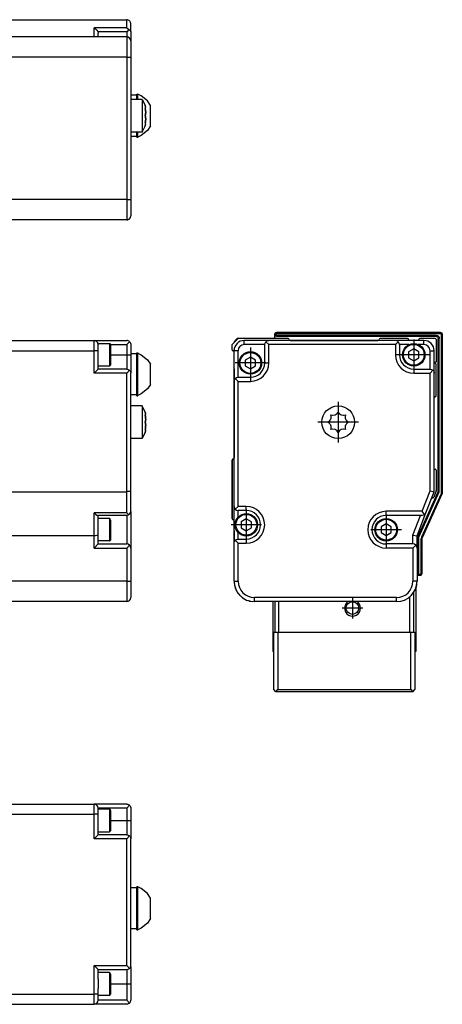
# Model space of a CAD drawing. Header units: inches. Extents: x -381 to 19228, y -418 to 176.
# Tile 37 of 37: x 19125 to 19228, y -152 to 88. Entities that reach past the tile are written whole.
import ezdxf

# ---------------------------------------------------------------- set-up
doc = ezdxf.new("R2010")
doc.units = ezdxf.units.IN
doc.linetypes.add('DOT_CENTER', pattern=[14, 12, -1, 0, -1])
doc.layers.add('1', color=7, linetype='Continuous')

# ---------------------------------------------------------------- blocks, each defined once
blk = doc.blocks.new('Modulo_der__14E___16', base_point=(17455.18, -53.93))
at = {"color": 7, "linetype": 'Continuous'}
for p, q in [((19122.08, 9.97), (19143.08, 9.97)), ((19143.08, 9.97), (19151.08, 9.97)), ((19143.08, 7.47), (19143.08, 9.97)), ((19151.29, 9.95), (19151.08, 9.97)), ((19151.08, 8.97), (19151.78, 9.68)), ((19151.46, 9.9), (19151.29, 9.95)), ((19151.48, 9.89), (19151.46, 9.9)), ((19151.67, 9.78), (19151.48, 9.89)), ((19151.78, 9.68), (19151.67, 9.78)), ((19151.78, 9.68), (19151.82, 9.64)), ((19151.82, 9.64), (19151.94, 9.47)), ((19122.08, 7.47), (19143.08, 7.47)), ((19143.08, 1.97), (19143.08, 7.47)), ((19144.08, 7.47), (19143.08, 7.47)), ((19144.08, 9.22), (19146.88, 9.22)), ((19144.08, 9.22), (19144.08, 8.97)), ((19144.08, 7.47), (19144.08, 8.97)), ((19144.08, 2.97), (19144.08, 7.47)), ((19146.88, 9.22), (19146.95, 9.21)), ((19146.88, 9.22), (19146.88, 7.52)), ((19146.88, 7.52), (19146.88, 3.72)), ((19146.95, 9.21), (19147.05, 9.12)), ((19147.05, 9.12), (19147.08, 8.83)), ((19147.06, 8.97), (19151.08, 8.97)), ((19147.08, 8.83), (19147.08, 3.92)), ((19151.08, 8.97), (19151.08, 6.47)), ((19151.94, 9.47), (19152, 9.35)), ((19152, 9.35), (19152.03, 9.28)), ((19152.03, 9.28), (19152.07, 9.08)), ((19152.07, 9.08), (19152.08, 8.97)), ((19152.08, 8.97), (19152.08, 6.47)), ((19147.08, 6.47), (19151.08, 6.47)), ((19151.08, 6.47), (19151.08, 2.97)), ((19151.08, 6.47), (19152.08, 6.47)), ((19153.58, 6.68), (19152.08, 6.68)), ((19152.08, 6.47), (19152.08, 1.97)), ((19153.58, 6.93), (19153.83, 6.93)), ((19153.58, -3.57), (19153.58, 6.93)), ((19153.83, 6.93), (19153.83, 6.85)), ((19153.83, 1.68), (19153.83, 6.93)), ((19153.83, 6.85), (19154.66, 6.46)), ((19154.66, 6.46), (19156.15, 5.23)), ((19156.15, 5.23), (19156.88, 4.14)), ((19144.08, 2.97), (19143.08, 1.97)), ((19146.88, 3.72), (19144.08, 3.72)), ((19151.08, 2.97), (19144.08, 2.97)), ((19146.88, 3.72), (19146.95, 3.73)), ((19146.95, 3.73), (19147.05, 3.82)), ((19147.05, 3.82), (19147.08, 3.92)), ((19151.08, 2.97), (19151.46, 2.9)), ((19151.78, 2.68), (19151.08, 1.97)), ((19151.46, 2.9), (19151.78, 2.68)), ((19151.78, 2.68), (19151.82, 2.64)), ((19151.82, 2.64), (19151.94, 2.47)), ((19151.94, 2.47), (19152, 2.35)), ((19156.88, -0.79), (19156.88, 4.14)), ((19151.08, 1.97), (19143.08, 1.97)), ((19151.08, -27.03), (19151.08, 1.97)), ((19152, 2.35), (19152.03, 2.28)), ((19152.03, 2.28), (19152.07, 2.08)), ((19152.07, 2.08), (19152.08, 1.97)), ((19152.08, -26.84), (19152.08, 1.97)), ((19153.83, -3.49), (19153.83, 1.68)), ((19156.15, -1.87), (19154.66, -3.11)), ((19156.88, -0.79), (19156.15, -1.87)), ((19153.58, -3.32), (19152.08, -3.32)), ((19153.58, -3.57), (19153.83, -3.57)), ((19154.66, -3.11), (19153.83, -3.49)), ((19153.83, -3.57), (19153.83, -3.49)), ((19154.91, -6.03), (19152.08, -6.03)), ((19154.91, -6.09), (19154.91, -6.03)), ((19154.91, -6.03), (19154.91, -6.09)), ((19155.5, -7.33), (19154.91, -6.09)), ((19154.91, -6.09), (19154.91, -8.66)), ((19154.91, -8.66), (19154.91, -14.03)), ((19155.58, -7.53), (19155.5, -7.33)), ((19155.67, -7.84), (19155.58, -7.53)), ((19155.58, -7.53), (19155.67, -7.84)), ((19155.66, -8.59), (19155.58, -8.26)), ((19155.58, -8.26), (19155.67, -8.33)), ((19155.59, -8.33), (19155.68, -8.33)), ((19155.59, -8.33), (19155.66, -8.59)), ((19155.68, -8.7), (19155.66, -8.59)), ((19155.66, -8.59), (19155.68, -8.7)), ((19155.68, -7.89), (19155.67, -7.84)), ((19155.67, -8.33), (19155.68, -8.33)), ((19155.7, -7.96), (19155.68, -7.89)), ((19155.68, -8.33), (19155.73, -8.21)), ((19155.72, -9.03), (19155.68, -8.7)), ((19155.68, -8.7), (19155.72, -9.03)), ((19155.68, -9.76), (19155.72, -9.51)), ((19155.72, -9.51), (19155.68, -9.76)), ((19155.72, -8.09), (19155.7, -7.96)), ((19155.7, -7.96), (19155.72, -8.09)), ((19155.73, -8.21), (19155.72, -8.09)), ((19155.73, -9.28), (19155.72, -9.03)), ((19155.72, -9.03), (19155.73, -9.28)), ((19155.72, -9.51), (19155.73, -9.36)), ((19155.73, -9.36), (19155.72, -9.51)), ((19155.73, -9.36), (19155.73, -9.28)), ((19155.73, -9.28), (19155.73, -9.36)), ((19155.58, -10.03), (19155.67, -9.81)), ((19155.67, -9.81), (19155.58, -10.03)), ((19155.67, -10.25), (19155.58, -10.03)), ((19155.58, -10.03), (19155.67, -10.25)), ((19155.58, -11.8), (19155.66, -11.47)), ((19155.67, -11.73), (19155.58, -11.8)), ((19155.66, -11.47), (19155.59, -11.73)), ((19155.59, -11.73), (19155.68, -11.73)), ((19155.66, -11.47), (19155.68, -11.35)), ((19155.68, -11.35), (19155.66, -11.47)), ((19155.67, -9.81), (19155.68, -9.76)), ((19155.68, -9.76), (19155.67, -9.81)), ((19155.68, -10.29), (19155.67, -10.25)), ((19155.67, -10.25), (19155.68, -10.29)), ((19155.68, -11.73), (19155.67, -11.73)), ((19155.72, -10.55), (19155.68, -10.29)), ((19155.68, -10.29), (19155.72, -10.55)), ((19155.68, -11.35), (19155.72, -11.03)), ((19155.72, -11.03), (19155.68, -11.35)), ((19155.73, -11.84), (19155.68, -11.73)), ((19155.7, -12.09), (19155.72, -11.96)), ((19155.72, -11.96), (19155.7, -12.09)), ((19155.73, -10.7), (19155.72, -10.55)), ((19155.72, -10.55), (19155.73, -10.7)), ((19155.72, -11.03), (19155.73, -10.78)), ((19155.73, -10.78), (19155.72, -11.03)), ((19155.72, -11.96), (19155.73, -11.84)), ((19155.73, -10.78), (19155.73, -10.7)), ((19155.73, -10.7), (19155.73, -10.78)), ((19154.91, -14.03), (19152.08, -14.03)), ((19155.5, -12.72), (19154.91, -13.97)), ((19155.58, -12.53), (19155.5, -12.72)), ((19155.58, -12.53), (19155.67, -12.22)), ((19155.67, -12.22), (19155.58, -12.53)), ((19155.67, -12.22), (19155.68, -12.17)), ((19155.68, -12.17), (19155.7, -12.09)), ((19122.08, -27.03), (19151.08, -27.03)), ((19151.29, -27.02), (19151.08, -27.03)), ((19151.08, -32.19), (19151.08, -27.03)), ((19151.46, -27.01), (19151.29, -27.02)), ((19151.48, -27.01), (19151.46, -27.01)), ((19151.67, -26.99), (19151.48, -27.01)), ((19151.78, -26.97), (19151.67, -26.99)), ((19151.82, -26.97), (19151.78, -26.97)), ((19151.94, -26.93), (19151.82, -26.97)), ((19152, -26.91), (19151.94, -26.93)), ((19152.03, -26.9), (19152, -26.91)), ((19152.07, -26.86), (19152.03, -26.9)), ((19152.08, -26.84), (19152.07, -26.86)), ((19152.08, -31.83), (19152.08, -26.84)), ((19151.08, -32.19), (19143.08, -32.19)), ((19143.08, -32.19), (19143.1, -32.21)), ((19143.08, -37.83), (19143.08, -32.19)), ((19143.1, -32.21), (19143.46, -32.52)), ((19143.46, -32.52), (19143.48, -32.53)), ((19143.48, -32.53), (19143.78, -32.74)), ((19143.78, -32.74), (19143.8, -32.75)), ((19143.8, -32.75), (19144.01, -32.83)), ((19151.08, -32.83), (19144.01, -32.83)), ((19144.08, -37.64), (19144.08, -32.83)), ((19146.88, -33.58), (19144.08, -33.58)), ((19146.95, -33.59), (19146.88, -33.58)), ((19146.88, -33.58), (19146.88, -39.08)), ((19147.05, -33.68), (19146.95, -33.59)), ((19147.08, -33.97), (19147.05, -33.68)), ((19151.08, -32.19), (19151.1, -32.21)), ((19151.46, -32.75), (19151.08, -32.83)), ((19151.08, -32.83), (19151.08, -39.83)), ((19151.1, -32.21), (19151.46, -32.52)), ((19151.46, -32.52), (19151.48, -32.53)), ((19151.64, -32.65), (19151.46, -32.75)), ((19151.48, -32.53), (19151.64, -32.65)), ((19151.64, -32.65), (19151.78, -32.53)), ((19151.78, -32.53), (19152, -32.21)), ((19152, -32.21), (19152.08, -31.83)), ((19152.08, -31.9), (19152.06, -32)), ((19152.08, -31.9), (19152.08, -40.83)), ((19147.08, -33.97), (19147.08, -36.33)), ((19143.08, -37.83), (19122.08, -37.83)), ((19143.46, -37.81), (19143.08, -37.83)), ((19143.08, -40.83), (19143.08, -37.83)), ((19143.78, -37.77), (19143.46, -37.81)), ((19144, -37.71), (19143.78, -37.77)), ((19144.08, -37.64), (19144, -37.71)), ((19144.08, -39.83), (19144.08, -37.64)), ((19147.08, -36.33), (19147.08, -38.88)), ((19144.08, -39.83), (19143.08, -40.83)), ((19143.08, -40.83), (19151.08, -40.83)), ((19146.88, -39.08), (19144.08, -39.08)), ((19144.08, -39.83), (19151.08, -39.83)), ((19146.88, -39.08), (19146.95, -39.07)), ((19146.95, -39.07), (19147.05, -38.98)), ((19147.05, -38.98), (19147.08, -38.88)), ((19151.46, -39.9), (19151.08, -39.83)), ((19151.08, -40.83), (19151.78, -40.12)), ((19151.08, -40.83), (19151.08, -48.93)), ((19151.78, -40.12), (19151.46, -39.9)), ((19152, -40.45), (19151.78, -40.12)), ((19152.08, -40.83), (19152, -40.45)), ((19152.08, -40.83), (19152.08, -48.93)), ((19151.08, -48.93), (19100.68, -48.93)), ((19151.08, -48.93), (19152.08, -48.93)), ((19151.08, -48.93), (19151.08, -53.93)), ((19152.08, -48.93), (19152.08, -52.93)), ((19151.08, -53.93), (19100.68, -53.93))]:
    blk.add_line(p, q, dxfattribs=at)
for centre, start, end in [((19143.08, 8.97), 360, 90), ((19151.08, -52.93), 270, 0)]:
    blk.add_arc(centre, 1, start, end, dxfattribs=at)
blk = doc.blocks.new('F-182__31', base_point=(621.12, -75.97))
blk.add_blockref('Modulo_der__14E___16', (17455.18, -53.93))
blk = doc.blocks.new('Alzado2', base_point=(2889, -32))
blk.add_blockref('F-182__31', (621.12, -75.97))
blk = doc.blocks.new('Modulo_der__14E___37', base_point=(17455.18, 38.97))
at = {"color": 7, "linetype": 'Continuous'}
for p, q in [((19122.08, 88.48), (19151.08, 88.48)), ((19151.29, 88.46), (19151.08, 88.48)), ((19151.08, 86.47), (19151.08, 88.48)), ((19151.46, 88.4), (19151.29, 88.46)), ((19151.48, 88.39), (19151.46, 88.4)), ((19151.67, 88.29), (19151.48, 88.39)), ((19151.78, 88.18), (19151.67, 88.29)), ((19151.82, 88.15), (19151.78, 88.18)), ((19151.94, 87.98), (19151.82, 88.15)), ((19152, 87.86), (19151.94, 87.98)), ((19152.03, 87.79), (19152, 87.86)), ((19152.07, 87.58), (19152.03, 87.79)), ((19152.08, 87.48), (19152.07, 87.58)), ((19152.08, 85.54), (19152.08, 87.48)), ((19151.08, 86.47), (19143.08, 86.47)), ((19143.08, 86.47), (19143.1, 86.46)), ((19143.08, 84.28), (19143.08, 86.47)), ((19143.1, 86.46), (19143.46, 86.26)), ((19143.46, 86.26), (19143.48, 86.24)), ((19143.48, 86.24), (19143.78, 85.94)), ((19143.78, 85.94), (19143.8, 85.92)), ((19143.8, 85.92), (19144, 85.56)), ((19144, 85.56), (19144.01, 85.54)), ((19151.08, 85.54), (19144.01, 85.54)), ((19144.01, 85.54), (19144.08, 85.15)), ((19144.08, 84.28), (19144.08, 85.15)), ((19151.08, 86.47), (19151.1, 86.46)), ((19151.64, 86.1), (19151.08, 85.54)), ((19151.08, 85.54), (19151.08, 84.28)), ((19151.1, 86.46), (19151.46, 86.26)), ((19151.46, 86.26), (19151.48, 86.24)), ((19151.48, 86.24), (19151.64, 86.1)), ((19151.64, 86.1), (19151.78, 86.02)), ((19151.78, 86.02), (19152, 85.8)), ((19152, 85.8), (19152.08, 85.54)), ((19152.08, 85.54), (19152.08, 83.28)), ((19151.08, 84.28), (19100.68, 84.28)), ((19151.08, 84.28), (19151.08, 79.28)), ((19152.08, 83.28), (19152.08, 79.28)), ((19151.08, 79.28), (19100.68, 79.28)), ((19151.08, 79.28), (19152.08, 79.28)), ((19151.08, 79.28), (19151.08, 44.48)), ((19152.08, 79.28), (19152.08, 44.48)), ((19153.58, 69.98), (19152.08, 69.98)), ((19153.58, 70.23), (19153.83, 70.23)), ((19153.58, 69), (19153.58, 70.23)), ((19154.66, 69.84), (19153.83, 70.23)), ((19153.83, 69), (19153.83, 70.23)), ((19154.91, 68.98), (19152.08, 68.98)), ((19153.58, 68.98), (19153.58, 69)), ((19153.83, 68.98), (19153.83, 69)), ((19156.15, 68.59), (19154.66, 69.84)), ((19154.91, 68.98), (19155.5, 67.71)), ((19154.91, 68.98), (19154.91, 60.98)), ((19155.5, 67.71), (19155.58, 67.48)), ((19155.58, 67.48), (19155.67, 67.16)), ((19155.67, 67.16), (19155.58, 67.48)), ((19156.88, 67.48), (19156.15, 68.59)), ((19156.88, 62.48), (19156.88, 67.48)), ((19155.67, 66.37), (19155.58, 66.75)), ((19155.58, 66.75), (19155.66, 66.68)), ((19155.58, 64.98), (19155.67, 65.2)), ((19155.67, 65.2), (19155.58, 64.98)), ((19155.59, 66.68), (19155.68, 66.68)), ((19155.59, 66.68), (19155.67, 66.37)), ((19155.66, 66.68), (19155.68, 66.68)), ((19155.68, 67.12), (19155.67, 67.16)), ((19155.68, 66.3), (19155.67, 66.37)), ((19155.67, 66.37), (19155.68, 66.3)), ((19155.67, 65.2), (19155.68, 65.24)), ((19155.68, 65.24), (19155.67, 65.2)), ((19155.72, 66.91), (19155.68, 67.12)), ((19155.68, 66.68), (19155.72, 66.71)), ((19155.73, 65.73), (19155.68, 66.3)), ((19155.68, 66.3), (19155.73, 65.73)), ((19155.68, 65.24), (19155.7, 65.33)), ((19155.7, 65.33), (19155.68, 65.24)), ((19155.7, 65.33), (19155.72, 65.5)), ((19155.72, 65.5), (19155.7, 65.33)), ((19155.72, 66.91), (19155.73, 66.83)), ((19155.73, 66.83), (19155.72, 66.91)), ((19155.72, 66.71), (19155.73, 66.79)), ((19155.72, 65.5), (19155.73, 65.73)), ((19155.73, 65.73), (19155.72, 65.5)), ((19155.73, 66.79), (19155.73, 66.83)), ((19155.58, 64.98), (19155.67, 64.76)), ((19155.67, 64.76), (19155.58, 64.98)), ((19155.58, 63.21), (19155.67, 63.59)), ((19155.67, 63.27), (19155.58, 63.21)), ((19155.67, 62.79), (19155.58, 62.48)), ((19155.58, 62.48), (19155.67, 62.79)), ((19155.67, 63.59), (19155.59, 63.28)), ((19155.59, 63.28), (19155.68, 63.28)), ((19155.67, 64.76), (19155.68, 64.71)), ((19155.68, 64.71), (19155.67, 64.76)), ((19155.68, 63.65), (19155.67, 63.59)), ((19155.67, 63.59), (19155.68, 63.65)), ((19155.68, 63.28), (19155.67, 63.27)), ((19155.67, 62.79), (19155.68, 62.84)), ((19155.68, 64.71), (19155.7, 64.63)), ((19155.7, 64.63), (19155.68, 64.71)), ((19155.73, 64.23), (19155.68, 63.65)), ((19155.68, 63.65), (19155.73, 64.23)), ((19155.72, 63.24), (19155.68, 63.28)), ((19155.68, 62.84), (19155.72, 63.04)), ((19155.7, 64.63), (19155.72, 64.46)), ((19155.72, 64.46), (19155.7, 64.63)), ((19155.72, 64.46), (19155.73, 64.23)), ((19155.73, 64.23), (19155.72, 64.46)), ((19155.73, 63.16), (19155.72, 63.24)), ((19155.73, 63.13), (19155.72, 63.04)), ((19155.72, 63.04), (19155.73, 63.13)), ((19155.73, 63.13), (19155.73, 63.16)), ((19154.91, 60.98), (19152.08, 60.98)), ((19153.58, 60.96), (19153.58, 60.98)), ((19153.58, 59.73), (19153.58, 60.96)), ((19153.83, 60.96), (19153.83, 60.98)), ((19153.83, 59.73), (19153.83, 60.96)), ((19156.15, 61.38), (19154.66, 60.13)), ((19154.91, 60.98), (19155.5, 62.24)), ((19155.5, 62.24), (19155.58, 62.48)), ((19156.88, 62.48), (19156.15, 61.38)), ((19152.08, 59.98), (19153.58, 59.98)), ((19153.58, 59.73), (19153.83, 59.73)), ((19154.66, 60.13), (19153.83, 59.73)), ((19151.08, 44.48), (19100.68, 44.48)), ((19151.08, 44.48), (19151.08, 39.48)), ((19151.08, 44.48), (19152.08, 44.48)), ((19152.08, 44.48), (19152.08, 40.48)), ((19151.08, 39.48), (19100.68, 39.48)), ((19151.08, 39.48), (19151.29, 39.5)), ((19151.29, 39.5), (19151.39, 39.53)), ((19151.43, 39.55), (19151.46, 39.55)), ((19151.46, 39.55), (19151.48, 39.56)), ((19151.48, 39.56), (19151.67, 39.67)), ((19151.67, 39.67), (19151.7, 39.7)), ((19151.73, 39.73), (19151.78, 39.77)), ((19151.78, 39.77), (19151.82, 39.81)), ((19151.82, 39.81), (19151.94, 39.98)), ((19151.94, 39.98), (19152, 40.09)), ((19152, 40.09), (19152.03, 40.17)), ((19152.03, 40.17), (19152.05, 40.27)), ((19152.07, 40.37), (19152.08, 40.48)), ((19152.07, 40.34), (19152.07, 40.37))]:
    blk.add_line(p, q, dxfattribs=at)
for centre, start, end in [((19151.08, 83.28), 0.0001, 90), ((19151.08, 40.48), 270, 0)]:
    blk.add_arc(centre, 1, start, end, dxfattribs=at)
blk = doc.blocks.new('F-182__52', base_point=(621.12, 38.97))
blk.add_blockref('Modulo_der__14E___37', (17455.18, 38.97))
blk = doc.blocks.new('Inferior2', base_point=(2889, 64.72))
blk.add_blockref('F-182__52', (621.12, 38.97))
blk = doc.blocks.new('Modulo_der__14E___53', base_point=(19176.88, -53.9))
at = {"color": 7, "linetype": 'Continuous'}
for p, q in [((19176.88, -19.28), (19176.88, -33.63)), ((19177.38, -36.63), (19177.38, -36.98)), ((19177.38, -36.98), (19177.38, -39.03)), ((19177.38, -41.01), (19177.38, -41.03)), ((19221.99, -50.31), (19221.88, -50.61)), ((19222.03, -50.09), (19221.99, -50.31)), ((19222.13, -49.62), (19222.08, -49.85)), ((19177.74, -50.76), (19177.68, -50.64)), ((19177.97, -51.28), (19177.87, -51.06)), ((19178.82, -52.43), (19178.78, -52.4)), ((19179.3, -52.87), (19179.13, -52.71)), ((19180.51, -53.56), (19180.49, -53.56)), ((19180.54, -53.58), (19180.51, -53.56)), ((19181.17, -53.78), (19180.95, -53.71))]:
    blk.add_line(p, q, dxfattribs=at)
for centre, start, end in [((19182.38, -48.93), 180.0001, 200.0001), ((19217.18, -48.93), 352, 0.0001), ((19182.38, -48.93), 208.0001, 224.0001), ((19182.38, -48.93), 232.0004, 240.0004), ((19182.38, -48.93), 255.9999, 263.9999)]:
    blk.add_arc(centre, 5, start, end, dxfattribs=at)
blk = doc.blocks.new('CABEZA__54', base_point=(19186.88, -75.97))
at = {"color": 7, "linetype": 'Continuous'}
for p, q in [((19221.88, -50.59), (19221.88, -66.17)), ((19220.38, -52.75), (19220.38, -61.37)), ((19221.38, -61.37), (19221.38, -51.6)), ((19186.88, -53.93), (19186.88, -66.17)), ((19187.38, -53.93), (19187.38, -61.37)), ((19188.38, -61.37), (19188.38, -53.93)), ((19205.32, -53.93), (19205, -54.14)), ((19207.76, -54.14), (19207.43, -53.93)), ((19187.13, -61.37), (19188.13, -61.37)), ((19187.13, -75.47), (19187.13, -61.37)), ((19188.13, -61.37), (19188.13, -75.47)), ((19188.13, -61.37), (19220.63, -61.37)), ((19220.63, -61.37), (19221.63, -61.37)), ((19220.63, -75.47), (19220.63, -61.37)), ((19221.63, -61.37), (19221.63, -75.47)), ((19187.13, -66.17), (19186.88, -66.17)), ((19221.88, -66.17), (19221.63, -66.17)), ((19187.63, -75.97), (19187.13, -75.47)), ((19187.63, -75.97), (19188.13, -75.47)), ((19221.13, -75.97), (19187.63, -75.97)), ((19188.13, -75.47), (19220.63, -75.47)), ((19220.63, -75.47), (19221.13, -75.97)), ((19221.13, -75.97), (19221.63, -75.47))]:
    blk.add_line(p, q, dxfattribs=at)
blk.add_circle((19206.38, -55.52), 1.55, dxfattribs=at)
for start, end in [(135.0002, 224.9998), (224.9998, 44.9998)]:
    blk.add_arc((19206.38, -55.52), 1.95, start, end, dxfattribs=at)
at = {"layer": '1', "color": 2, "linetype": 'DOT_CENTER'}
for p, q in [((19206.38, -52.97), (19206.38, -58.07)), ((19208.93, -55.52), (19203.83, -55.52))]:
    blk.add_line(p, q, dxfattribs=at)
blk = doc.blocks.new('Modulo_izq__K__1__55', base_point=(19176.88, -53.93))
at = {"color": 7, "linetype": 'Continuous'}
for p, q in [((19176.88, 8.97), (19178.38, 10.47)), ((19177.88, 10.22), (19178.18, 10.52)), ((19177.88, 9.97), (19177.88, 10.22)), ((19177.88, 10.22), (19178.12, 10.22)), ((19178.18, 10.52), (19185.58, 10.52)), ((19190.63, 10.47), (19178.38, 10.47)), ((19179.88, 8.97), (19179.88, 9.97)), ((19185.88, 9.97), (19179.88, 9.97)), ((19184.96, 9.35), (19185.17, 9.68)), ((19185.17, 9.68), (19185.29, 9.78)), ((19185.17, 9.68), (19185.88, 8.97)), ((19185.29, 9.78), (19185.47, 9.89)), ((19185.47, 9.89), (19185.5, 9.9)), ((19185.5, 9.9), (19185.67, 9.95)), ((19185.63, 10.47), (19185.58, 10.52)), ((19185.67, 9.95), (19185.88, 9.97)), ((19216.88, 9.97), (19185.88, 9.97)), ((19187.38, 11.47), (19187.4, 11.62)), ((19187.4, 11.33), (19187.38, 11.47)), ((19187.38, 10.47), (19187.38, 11.47)), ((19187.63, 11.47), (19187.38, 11.47)), ((19187.4, 11.62), (19187.42, 11.67)), ((19187.46, 11.2), (19187.4, 11.33)), ((19187.42, 11.67), (19187.46, 11.75)), ((19187.46, 11.75), (19187.6, 11.89)), ((19187.6, 11.06), (19187.46, 11.2)), ((19187.6, 11.89), (19187.69, 11.94)), ((19187.73, 11), (19187.6, 11.06)), ((19187.63, 11.47), (19187.64, 11.55)), ((19187.64, 11.4), (19187.63, 11.47)), ((19187.64, 11.55), (19187.65, 11.57)), ((19187.65, 11.38), (19187.64, 11.4)), ((19187.65, 11.57), (19187.67, 11.61)), ((19187.67, 11.33), (19187.65, 11.38)), ((19187.67, 11.61), (19187.7, 11.65)), ((19187.7, 11.3), (19187.67, 11.33)), ((19187.69, 11.94), (19187.73, 11.95)), ((19187.7, 11.65), (19187.74, 11.68)), ((19187.74, 11.27), (19187.7, 11.3)), ((19187.73, 11.95), (19187.88, 11.97)), ((19187.88, 10.97), (19187.73, 11)), ((19187.74, 11.68), (19187.78, 11.7)), ((19187.78, 11.24), (19187.74, 11.27)), ((19187.78, 11.7), (19187.8, 11.71)), ((19187.8, 11.23), (19187.78, 11.24)), ((19187.8, 11.71), (19187.88, 11.72)), ((19187.88, 11.22), (19187.8, 11.23)), ((19187.88, 11.97), (19227.88, 11.97)), ((19187.88, 11.72), (19187.88, 11.97)), ((19187.88, 11.72), (19227.88, 11.72)), ((19226.88, 11.22), (19187.88, 11.22)), ((19187.88, 10.97), (19187.88, 11.22)), ((19226.88, 10.97), (19187.88, 10.97)), ((19191.13, 9.97), (19212.63, 9.97)), ((19219.88, 10.47), (19213.13, 10.47)), ((19217.09, 9.95), (19216.88, 9.97)), ((19223.88, 9.97), (19216.88, 9.97)), ((19217.59, 9.68), (19216.88, 8.97)), ((19217.26, 9.9), (19217.09, 9.95)), ((19217.29, 9.89), (19217.26, 9.9)), ((19217.47, 9.78), (19217.29, 9.89)), ((19217.59, 9.68), (19217.47, 9.78)), ((19217.8, 9.35), (19217.59, 9.68)), ((19220.13, 10.22), (19220.13, 9.97)), ((19222.63, 9.97), (19222.63, 10.22)), ((19226.63, 10.47), (19222.88, 10.47)), ((19223.88, 8.97), (19223.88, 9.97)), ((19226.88, 10.97), (19226.88, 11.22)), ((19226.88, 11.22), (19227.09, 11.19)), ((19226.88, 10.97), (19227.02, 10.95)), ((19226.88, 10.22), (19226.88, 4.77)), ((19227.02, 10.95), (19227.16, 10.89)), ((19227.09, 11.19), (19227.16, 11.17)), ((19227.16, 11.17), (19227.29, 11.1)), ((19227.16, 10.89), (19227.29, 10.75)), ((19227.29, 11.1), (19227.41, 11)), ((19227.29, 10.75), (19227.36, 10.62)), ((19227.36, 10.62), (19227.38, 10.47)), ((19227.38, 10.47), (19227.63, 10.47)), ((19227.38, -27.04), (19227.38, 10.47)), ((19227.41, 11), (19227.5, 10.89)), ((19227.5, 10.89), (19227.57, 10.76)), ((19227.57, 10.76), (19227.6, 10.69)), ((19227.6, 10.69), (19227.63, 10.47)), ((19227.63, -27.1), (19227.63, 10.47)), ((19227.88, 11.72), (19227.88, 11.97)), ((19227.88, 11.97), (19228.02, 11.95)), ((19227.88, 11.72), (19227.95, 11.71)), ((19227.95, 11.71), (19227.97, 11.7)), ((19227.97, 11.7), (19228.02, 11.68)), ((19228.02, 11.95), (19228.16, 11.89)), ((19228.02, 11.68), (19228.05, 11.65)), ((19228.05, 11.65), (19228.09, 11.61)), ((19228.09, 11.61), (19228.11, 11.57)), ((19228.11, 11.57), (19228.12, 11.55)), ((19228.12, 11.55), (19228.13, 11.47)), ((19228.13, 11.47), (19228.38, 11.47)), ((19228.13, 11.47), (19228.13, -27.21)), ((19228.16, 11.89), (19228.29, 11.75)), ((19228.29, 11.75), (19228.36, 11.62)), ((19228.36, 11.62), (19228.38, 11.47)), ((19228.38, 11.47), (19228.38, -27.21)), ((19176.88, 7.72), (19176.88, 8.97)), ((19176.9, 7.62), (19176.9, 7.61)), ((19176.92, 7.58), (19176.93, 7.57)), ((19176.93, 7.57), (19176.95, 7.55)), ((19176.95, 7.55), (19176.96, 7.54)), ((19176.97, 7.53), (19176.99, 7.52)), ((19176.99, 7.52), (19177, 7.51)), ((19177.09, 7.48), (19177.1, 7.48)), ((19177.14, 7.47), (19177.13, 7.47)), ((19177.2, 7.46), (19177.16, 7.47)), ((19177.25, 7.44), (19177.2, 7.46)), ((19177.33, 7.37), (19177.29, 7.41)), ((19177.35, 7.34), (19177.33, 7.37)), ((19177.37, 7.29), (19177.36, 7.33)), ((19177.38, 7.22), (19177.37, 7.28)), ((19178.38, 7.47), (19177.38, 7.47)), ((19177.38, -0.03), (19177.38, 7.47)), ((19178.38, 0.97), (19178.38, 7.47)), ((19184.88, 8.97), (19179.88, 8.97)), ((19184.88, 8.97), (19184.96, 9.35)), ((19184.88, 4.47), (19184.88, 8.97)), ((19185.88, 4.47), (19185.88, 8.97)), ((19216.88, 8.97), (19185.88, 8.97)), ((19216.88, 8.97), (19216.88, 6.47)), ((19217.88, 8.97), (19217.8, 9.35)), ((19220.24, 8.97), (19217.88, 8.97)), ((19217.88, 8.97), (19217.88, 6.47)), ((19221.38, 7.92), (19220.13, 7.19)), ((19220.27, 8.97), (19220.24, 8.97)), ((19222.63, 7.19), (19221.38, 7.92)), ((19222.53, 8.97), (19222.49, 8.97)), ((19223.88, 8.97), (19222.53, 8.97)), ((19225.38, 7.47), (19226.38, 7.47)), ((19225.38, 2.97), (19225.38, 7.47)), ((19226.38, 1.97), (19226.38, 7.47)), ((19177.38, 5.97), (19177.38, 7.22)), ((19177.38, 5.93), (19177.38, 5.97)), ((19177.38, 5.97), (19177.38, 5.95)), ((19177.38, 5.97), (19177.38, 5.95)), ((19177.38, 2.97), (19177.38, 5.97)), ((19181.38, 5.92), (19180.13, 5.19)), ((19180.13, 5.19), (19180.13, 3.75)), ((19182.63, 5.19), (19181.38, 5.92)), ((19182.63, 3.75), (19182.63, 5.19)), ((19217.88, 6.47), (19216.88, 6.47)), ((19220.13, 7.19), (19220.13, 5.75)), ((19220.13, 5.75), (19221.38, 5.03)), ((19221.38, 5.03), (19222.63, 5.75)), ((19222.63, 5.75), (19222.63, 7.19)), ((19177.38, 3.01), (19177.38, 3)), ((19177.38, 3.01), (19177.38, 3)), ((19177.38, 2.9), (19177.38, 2.97)), ((19177.38, 2.97), (19177.38, -18.78)), ((19177.38, 2.9), (19177.38, 2.92)), ((19177.38, 1.93), (19177.38, 2.9)), ((19180.13, 3.75), (19181.38, 3.03)), ((19181.38, 3.03), (19182.63, 3.75)), ((19184.88, 4.47), (19185.88, 4.47)), ((19221.38, 2.97), (19225.38, 2.97)), ((19221.38, 2.97), (19221.38, 1.97)), ((19225.38, 2.97), (19225.76, 2.9)), ((19226.09, 2.68), (19225.38, 1.97)), ((19225.76, 2.9), (19226.09, 2.68)), ((19226.09, 2.68), (19226.19, 2.56)), ((19226.19, 2.56), (19226.29, 2.38)), ((19226.88, 4.77), (19226.58, 4.47)), ((19226.58, 4.47), (19226.88, 4.17)), ((19226.88, -3.53), (19226.88, 4.17)), ((19177.38, 1.72), (19177.38, 1.93)), ((19177.38, -0.03), (19177.4, 0.18)), ((19177.4, 0.18), (19177.46, 0.35)), ((19177.46, 0.35), (19177.47, 0.38)), ((19177.47, 0.38), (19177.57, 0.56)), ((19177.57, 0.56), (19177.67, 0.68)), ((19177.67, 0.68), (19178, 0.9)), ((19177.67, 0.68), (19178.38, -0.03)), ((19178, 0.9), (19178.38, 0.97)), ((19178.38, 0.97), (19181.38, 0.97)), ((19181.38, 0.97), (19181.38, -0.03)), ((19221.38, 1.97), (19225.38, 1.97)), ((19225.38, -26.84), (19225.38, 1.97)), ((19226.29, 2.38), (19226.3, 2.35)), ((19226.3, 2.35), (19226.36, 2.18)), ((19226.36, 2.18), (19226.38, 1.97)), ((19226.38, -27.03), (19226.38, 1.97)), ((19177.38, -30.63), (19177.38, -0.03)), ((19178.38, -0.03), (19181.38, -0.03)), ((19178.38, -30.63), (19178.38, -0.03)), ((19226.38, -3.97), (19226.38, -3.98)), ((19200.74, -9.76), (19200.94, -9.51)), ((19200.94, -9.51), (19201.03, -9.36)), ((19201.03, -9.36), (19201.07, -9.28)), ((19201.07, -9.28), (19201.14, -9.03)), ((19201.18, -8.59), (19201.11, -8.26)), ((19201.11, -8.26), (19201.49, -8.33)), ((19201.14, -9.03), (19201.18, -8.7)), ((19201.18, -8.64), (19201.18, -8.59)), ((19201.18, -8.7), (19201.18, -8.64)), ((19201.49, -8.33), (19201.55, -8.33)), ((19201.55, -8.33), (19202.13, -8.21)), ((19202.13, -8.21), (19202.36, -8.09)), ((19202.36, -8.09), (19202.53, -7.96)), ((19202.53, -7.96), (19202.62, -7.89)), ((19202.62, -7.89), (19202.66, -7.84)), ((19202.66, -7.84), (19202.88, -7.53)), ((19202.88, -7.53), (19203.1, -7.84)), ((19203.1, -7.84), (19203.15, -7.89)), ((19203.15, -7.89), (19203.23, -7.96)), ((19203.23, -7.96), (19203.4, -8.09)), ((19203.4, -8.09), (19203.63, -8.21)), ((19203.63, -8.21), (19204.21, -8.33)), ((19204.21, -8.33), (19204.27, -8.33)), ((19204.27, -8.33), (19204.65, -8.26)), ((19204.59, -8.59), (19204.58, -8.64)), ((19204.58, -8.64), (19204.58, -8.7)), ((19204.58, -8.7), (19204.62, -9.03)), ((19204.65, -8.26), (19204.59, -8.59)), ((19204.62, -9.03), (19204.7, -9.28)), ((19204.7, -9.28), (19204.73, -9.36)), ((19204.73, -9.36), (19204.82, -9.51)), ((19204.82, -9.51), (19205.02, -9.76)), ((19200.38, -10.03), (19200.69, -9.81)), ((19200.69, -10.25), (19200.38, -10.03)), ((19200.69, -9.81), (19200.74, -9.76)), ((19200.74, -10.29), (19200.69, -10.25)), ((19200.94, -10.55), (19200.74, -10.29)), ((19201.03, -10.7), (19200.94, -10.55)), ((19201.07, -10.78), (19201.03, -10.7)), ((19201.14, -11.03), (19201.07, -10.78)), ((19201.11, -11.8), (19201.18, -11.47)), ((19201.49, -11.73), (19201.11, -11.8)), ((19201.18, -11.35), (19201.14, -11.03)), ((19201.18, -11.42), (19201.18, -11.35)), ((19201.18, -11.47), (19201.18, -11.42)), ((19201.55, -11.73), (19201.49, -11.73)), ((19202.13, -11.84), (19201.55, -11.73)), ((19202.36, -11.96), (19202.13, -11.84)), ((19202.53, -12.09), (19202.36, -11.96)), ((19203.4, -11.96), (19203.23, -12.09)), ((19203.63, -11.84), (19203.4, -11.96)), ((19204.21, -11.73), (19203.63, -11.84)), ((19204.27, -11.73), (19204.21, -11.73)), ((19204.65, -11.8), (19204.27, -11.73)), ((19204.62, -11.03), (19204.58, -11.35)), ((19204.58, -11.35), (19204.58, -11.42)), ((19204.58, -11.42), (19204.59, -11.47)), ((19204.59, -11.47), (19204.65, -11.8)), ((19204.7, -10.78), (19204.62, -11.03)), ((19204.73, -10.7), (19204.7, -10.78)), ((19204.82, -10.55), (19204.73, -10.7)), ((19205.02, -10.29), (19204.82, -10.55)), ((19205.02, -9.76), (19205.07, -9.81)), ((19205.07, -10.25), (19205.02, -10.29)), ((19205.07, -9.81), (19205.38, -10.03)), ((19205.38, -10.03), (19205.07, -10.25)), ((19202.62, -12.17), (19202.53, -12.09)), ((19202.66, -12.22), (19202.62, -12.17)), ((19202.88, -12.53), (19202.66, -12.22)), ((19203.1, -12.22), (19202.88, -12.53)), ((19203.15, -12.17), (19203.1, -12.22)), ((19203.23, -12.09), (19203.15, -12.17)), ((19176.88, -33.63), (19176.88, -19.28)), ((19226.38, -21.53), (19226.63, -21.53)), ((19226.88, -21.78), (19226.88, -26.73)), ((19222.38, -38.11), (19227.38, -27.04)), ((19222.63, -38.17), (19227.63, -27.1)), ((19228.06, -27.52), (19223.24, -38.19)), ((19223.44, -31.83), (19225.38, -26.84)), ((19228.29, -27.62), (19223.47, -38.3)), ((19224.37, -32.19), (19226.38, -27.03)), ((19225.38, -26.84), (19226.38, -27.03)), ((19226.86, -26.82), (19226.26, -28.37)), ((19227.38, -27.04), (19227.63, -27.1)), ((19228.11, -27.36), (19228.06, -27.52)), ((19228.06, -27.52), (19228.29, -27.62)), ((19228.13, -27.21), (19228.11, -27.36)), ((19228.13, -27.21), (19228.38, -27.21)), ((19228.3, -27.59), (19228.29, -27.62)), ((19228.35, -27.42), (19228.3, -27.59)), ((19228.38, -27.21), (19228.35, -27.42)), ((19177.38, -30.63), (19177.4, -30.84)), ((19177.38, -39.63), (19177.38, -30.63)), ((19177.4, -30.84), (19177.46, -31.01)), ((19177.46, -31.01), (19177.47, -31.04)), ((19177.47, -31.04), (19177.57, -31.22)), ((19177.57, -31.22), (19177.67, -31.34)), ((19177.67, -31.34), (19178.38, -30.63)), ((19180.38, -30.63), (19178.38, -30.63)), ((19180.38, -31.63), (19180.38, -30.63)), ((19177.67, -31.34), (19178, -31.55)), ((19178, -31.55), (19178.38, -31.63)), ((19180.38, -31.63), (19178.38, -31.63)), ((19178.38, -33.24), (19178.38, -31.63)), ((19178.38, -33.27), (19178.38, -33.24)), ((19180.38, -33.69), (19179.13, -34.41)), ((19181.63, -34.41), (19180.38, -33.69)), ((19223.44, -31.83), (19214.63, -31.83)), ((19214.63, -32.83), (19214.63, -31.83)), ((19223.44, -32.83), (19214.63, -32.83)), ((19221.18, -37.64), (19223.05, -32.83)), ((19222.18, -37.83), (19224.37, -32.19)), ((19224.01, -32.65), (19223.44, -31.83)), ((19223.82, -32.75), (19223.44, -32.83)), ((19224.01, -32.65), (19223.82, -32.75)), ((19224.15, -32.53), (19224.01, -32.65)), ((19224.16, -32.52), (19224.15, -32.53)), ((19224.37, -32.21), (19224.16, -32.52)), ((19224.37, -32.19), (19224.37, -32.21)), ((19177.38, -33.88), (19177.13, -33.88)), ((19177.38, -36.63), (19177.38, -33.88)), ((19179.13, -34.41), (19179.13, -35.85)), ((19179.13, -35.85), (19180.38, -36.57)), ((19180.38, -36.57), (19181.63, -35.85)), ((19181.63, -35.85), (19181.63, -34.41)), ((19214.63, -34.88), (19213.38, -35.61)), ((19213.38, -35.61), (19213.38, -37.05)), ((19215.88, -35.61), (19214.63, -34.88)), ((19215.88, -37.05), (19215.88, -35.61)), ((19177.38, -36.98), (19177.38, -36.63)), ((19177.38, -39.03), (19177.38, -36.63)), ((19178.38, -37.02), (19178.38, -36.99)), ((19178.38, -38.63), (19178.38, -37.02)), ((19213.38, -37.05), (19214.63, -37.77)), ((19214.63, -37.77), (19215.88, -37.05)), ((19221.18, -37.64), (19222.18, -37.83)), ((19221.18, -39.83), (19221.18, -37.64)), ((19222.18, -40.83), (19222.18, -37.83)), ((19222.63, -38.17), (19222.38, -38.11)), ((19222.38, -47.03), (19222.38, -38.11)), ((19222.63, -47.03), (19222.63, -38.17)), ((19223.16, -38.45), (19223.13, -38.71)), ((19223.24, -38.19), (19223.16, -38.45)), ((19223.24, -38.19), (19223.47, -38.3)), ((19223.4, -38.5), (19223.38, -38.71)), ((19223.45, -38.33), (19223.4, -38.5)), ((19223.47, -38.3), (19223.45, -38.33)), ((19177.35, -39.03), (19177.35, -41.01)), ((19177.38, -39.03), (19177.35, -39.03)), ((19177.38, -39.63), (19177.44, -39.29)), ((19177.38, -48.93), (19177.38, -39.63)), ((19177.44, -39.29), (19177.46, -39.25)), ((19177.46, -39.25), (19177.61, -38.99)), ((19177.61, -38.99), (19177.67, -38.92)), ((19177.67, -38.92), (19178, -38.71)), ((19177.67, -38.92), (19178.38, -39.63)), ((19178, -38.71), (19178.38, -38.63)), ((19178.38, -38.63), (19180.38, -38.63)), ((19178.38, -48.93), (19178.38, -39.63)), ((19178.38, -39.63), (19180.38, -39.63)), ((19180.38, -38.63), (19180.38, -39.63)), ((19221.18, -39.83), (19214.63, -39.83)), ((19214.63, -39.83), (19214.63, -40.83)), ((19221.18, -40.83), (19214.63, -40.83)), ((19221.56, -39.9), (19221.18, -39.83)), ((19221.18, -40.83), (19221.89, -40.12)), ((19221.18, -40.83), (19221.18, -48.93)), ((19221.89, -40.12), (19221.56, -39.9)), ((19222.1, -40.45), (19221.89, -40.12)), ((19222.18, -40.83), (19222.1, -40.45)), ((19222.18, -40.83), (19222.18, -48.93)), ((19223.13, -38.71), (19223.13, -47.03)), ((19223.13, -38.71), (19223.38, -38.71)), ((19223.38, -38.71), (19223.38, -47.03)), ((19177.38, -41.01), (19177.35, -41.01)), ((19222.88, -47.53), (19222.18, -47.53)), ((19222.38, -47.03), (19222.63, -47.03)), ((19222.4, -47.17), (19222.38, -47.03)), ((19222.46, -47.3), (19222.4, -47.17)), ((19222.6, -47.44), (19222.46, -47.3)), ((19222.73, -47.5), (19222.6, -47.44)), ((19222.64, -47.1), (19222.63, -47.03)), ((19222.65, -47.12), (19222.64, -47.1)), ((19222.67, -47.17), (19222.65, -47.12)), ((19222.7, -47.2), (19222.67, -47.17)), ((19222.74, -47.23), (19222.7, -47.2)), ((19222.88, -47.53), (19222.73, -47.5)), ((19222.78, -47.26), (19222.74, -47.23)), ((19222.8, -47.27), (19222.78, -47.26)), ((19222.88, -47.28), (19222.8, -47.27)), ((19222.95, -47.27), (19222.88, -47.28)), ((19222.88, -47.28), (19222.88, -47.53)), ((19223.02, -47.5), (19222.88, -47.53)), ((19222.97, -47.26), (19222.95, -47.27)), ((19223.02, -47.23), (19222.97, -47.26)), ((19223.05, -47.2), (19223.02, -47.23)), ((19223.16, -47.44), (19223.02, -47.5)), ((19223.09, -47.16), (19223.05, -47.2)), ((19223.11, -47.12), (19223.09, -47.16)), ((19223.12, -47.1), (19223.11, -47.12)), ((19223.13, -47.03), (19223.12, -47.1)), ((19223.13, -47.03), (19223.38, -47.03)), ((19223.29, -47.3), (19223.16, -47.44)), ((19223.36, -47.17), (19223.29, -47.3)), ((19223.38, -47.03), (19223.36, -47.17)), ((19177.38, -48.93), (19178.38, -48.93)), ((19222.18, -48.93), (19221.18, -48.93)), ((19182.38, -53.93), (19182.38, -52.93)), ((19217.18, -52.93), (19182.38, -52.93)), ((19217.18, -53.93), (19217.18, -52.93)), ((19217.18, -53.93), (19182.38, -53.93))]:
    blk.add_line(p, q, dxfattribs=at)
for centre, radius in [((19221.38, 6.47), 2.75), ((19221.38, 6.47), 2.55), ((19181.38, 4.47), 2.75), ((19181.38, 4.47), 2.55), ((19202.88, -10.03), 4), ((19180.38, -35.13), 2.75), ((19180.38, -35.13), 2.55), ((19214.63, -36.33), 2.75), ((19214.63, -36.33), 2.55)]:
    blk.add_circle(centre, radius, dxfattribs=at)
for centre, radius, start, end in [((19179.88, 7.47), 2.5, 90, 180), ((19177.88, 9.47), 0.5, 90, 180), ((19190.63, 10.22), 0.25, 0, 90), ((19191.13, 10.22), 0.25, 180, 270), ((19212.63, 10.22), 0.25, 270, 0), ((19213.13, 10.22), 0.25, 90, 180), ((19219.88, 10.22), 0.25, 0, 90), ((19222.88, 10.22), 0.25, 90, 180), ((19223.88, 7.47), 2.5, 0, 90), ((19226.63, 10.22), 0.25, 0, 90), ((19177.13, 7.72), 0.25, 180, 270), ((19177.13, 7.22), 0.25, 0, 90), ((19179.88, 7.47), 1.5, 90, 180), ((19223.88, 7.47), 1.5, 0, 90), ((19221.38, 6.47), 4.5, 180, 270), ((19221.38, 6.47), 3.5, 180, 270), ((19177.63, 2.97), 0.25, 172.0016, 180.0021), ((19181.38, 4.47), 3.5, 270, 0), ((19181.38, 4.47), 4.5, 270, 0), ((19226.63, -4.03), 0.25, 89.9999, 168.0002), ((19226.63, -3.53), 0.25, 270, 360), ((19177.13, -19.28), 0.25, 90, 180), ((19177.13, -18.78), 0.25, 270, 360), ((19226.63, -21.78), 0.25, 0, 90), ((19225.84, -28.74), 0.25, 68.3115, 95.9996), ((19226.02, -28.28), 0.25, 248.3115, 338.6933), ((19226.63, -26.73), 0.25, 338.6933, 0), ((19180.38, -35.13), 4.5, 270, 90), ((19177.13, -33.63), 0.25, 180, 270), ((19180.38, -35.13), 3.5, 270, 90), ((19214.63, -36.33), 4.5, 90, 270), ((19214.63, -36.33), 3.5, 90, 270), ((19177.63, -36.63), 0.25, 170.999, 179.999), ((19182.38, -48.93), 5, 180, 270), ((19182.38, -48.93), 4, 180, 270), ((19217.18, -48.93), 5, 270, 0), ((19217.18, -48.93), 4, 270, 0)]:
    blk.add_arc(centre, radius, start, end, dxfattribs=at)
at = {"layer": '1', "color": 2, "linetype": 'DOT_CENTER'}
for p, q in [((19221.38, 10.22), (19221.38, 2.72)), ((19181.38, 8.22), (19181.38, 0.72)), ((19225.13, 6.47), (19217.63, 6.47)), ((19185.13, 4.47), (19177.63, 4.47)), ((19202.88, -5.03), (19202.88, -15.03)), ((19207.88, -10.03), (19197.88, -10.03)), ((19180.38, -31.38), (19180.38, -38.88)), ((19214.63, -32.58), (19214.63, -40.08)), ((19184.13, -35.13), (19176.63, -35.13)), ((19218.38, -36.33), (19210.88, -36.33))]:
    blk.add_line(p, q, dxfattribs=at)
blk = doc.blocks.new('Modulos_intermedio__FL-14___56', base_point=(19177.38, -47.53))
at = {"color": 7, "linetype": 'Continuous'}
for p, q in [((19187.6, 11.89), (19187.69, 11.94)), ((19187.69, 11.94), (19187.73, 11.95)), ((19226.88, 10.97), (19227.02, 10.95)), ((19227.07, 10.94), (19227.16, 10.89)), ((19227.23, 10.83), (19227.29, 10.75)), ((19228.29, 11.75), (19228.34, 11.67)), ((19177.38, -39.03), (19177.38, -36.98)), ((19222.88, -47.53), (19222.73, -47.5)), ((19223.02, -47.5), (19222.88, -47.53)), ((19223.23, -47.38), (19223.16, -47.44)), ((19223.36, -47.17), (19223.29, -47.3))]:
    blk.add_line(p, q, dxfattribs=at)
blk = doc.blocks.new('F-182__57', base_point=(19176.88, -75.97))
for name, p in [('Modulo_izq__K__1__55', (19176.88, -53.93)), ('Modulos_intermedio__FL-14___56', (19177.38, -47.53)), ('Modulo_der__14E___53', (19176.88, -53.9)), ('CABEZA__54', (19186.88, -75.97))]:
    blk.add_blockref(name, p)
blk = doc.blocks.new('Izquierda1', base_point=(19202.63, -32))
blk.add_blockref('F-182__57', (19176.88, -75.97))
blk = doc.blocks.new('Modulo_der__14E___58', base_point=(17455.18, -152.97))
at = {"color": 7, "linetype": 'Continuous'}
for p, q in [((19122.08, -103.47), (19143.08, -103.48)), ((19151.08, -103.48), (19143.08, -103.48)), ((19143.08, -105.98), (19143.08, -103.48)), ((19151.08, -103.48), (19151.29, -103.5)), ((19151.29, -103.5), (19151.46, -103.55)), ((19151.39, -103.53), (19151.42, -103.54)), ((19151.42, -103.54), (19151.46, -103.55)), ((19151.46, -103.55), (19151.48, -103.56)), ((19151.48, -103.56), (19151.67, -103.67)), ((19122.08, -105.98), (19143.08, -105.98)), ((19143.08, -111.98), (19143.08, -105.98)), ((19144.08, -105.98), (19143.08, -105.98)), ((19151.08, -104.48), (19144.08, -104.48)), ((19144.08, -105.98), (19144.08, -104.48)), ((19146.88, -104.73), (19144.08, -104.73)), ((19144.08, -110.98), (19144.08, -105.98)), ((19146.88, -104.73), (19146.95, -104.74)), ((19146.88, -104.73), (19146.88, -110.23)), ((19146.95, -104.74), (19147.05, -104.83)), ((19147.05, -104.83), (19147.08, -105.12)), ((19147.08, -105.12), (19147.08, -107.48)), ((19151.78, -103.77), (19151.08, -104.48)), ((19151.08, -104.48), (19151.08, -107.48)), ((19151.67, -103.67), (19151.78, -103.77)), ((19151.7, -103.7), (19151.72, -103.71)), ((19151.72, -103.71), (19151.78, -103.77)), ((19151.78, -103.77), (19151.82, -103.81)), ((19151.82, -103.81), (19151.94, -103.98)), ((19151.94, -103.98), (19152, -104.09)), ((19152, -104.09), (19152.03, -104.17)), ((19152.03, -104.17), (19152.07, -104.37)), ((19152.04, -104.24), (19152.06, -104.3)), ((19152.06, -104.3), (19152.07, -104.34)), ((19152.07, -104.37), (19152.08, -104.48)), ((19152.08, -104.48), (19152.08, -107.48)), ((19147.08, -107.48), (19151.08, -107.48)), ((19147.08, -107.48), (19147.08, -110.03)), ((19151.08, -107.48), (19151.08, -110.98)), ((19151.08, -107.48), (19152.08, -107.48)), ((19152.08, -107.48), (19152.08, -111.98)), ((19144.08, -110.23), (19146.88, -110.23)), ((19146.88, -110.23), (19146.95, -110.22)), ((19146.95, -110.22), (19147.05, -110.13)), ((19147.05, -110.13), (19147.08, -110.03)), ((19144.08, -110.98), (19143.08, -111.98)), ((19151.08, -111.98), (19143.08, -111.98)), ((19151.08, -110.98), (19144.08, -110.98)), ((19151.08, -110.98), (19151.46, -111.05)), ((19151.78, -111.27), (19151.08, -111.98)), ((19151.08, -142.98), (19151.08, -111.98)), ((19151.46, -111.05), (19151.78, -111.27)), ((19151.78, -111.27), (19151.82, -111.31)), ((19151.82, -111.31), (19151.94, -111.48)), ((19151.94, -111.48), (19152, -111.59)), ((19152, -111.59), (19152.03, -111.67)), ((19152.03, -111.67), (19152.07, -111.87)), ((19152.07, -111.87), (19152.08, -111.98)), ((19152.08, -142.98), (19152.08, -111.98)), ((19153.58, -123.98), (19152.08, -123.98)), ((19153.83, -123.73), (19153.58, -123.73)), ((19153.58, -129.89), (19153.58, -123.73)), ((19154.66, -124.13), (19153.83, -123.73)), ((19153.83, -134.23), (19153.83, -123.73)), ((19156.15, -125.38), (19154.66, -124.13)), ((19156.88, -126.48), (19156.15, -125.38)), ((19156.88, -129.42), (19156.88, -126.48)), ((19153.58, -134.23), (19153.58, -129.89)), ((19156.88, -131.48), (19156.88, -129.42)), ((19156.88, -131.48), (19156.15, -132.59)), ((19153.58, -133.98), (19152.08, -133.98)), ((19153.58, -134.23), (19153.83, -134.23)), ((19154.66, -133.84), (19153.83, -134.23)), ((19156.15, -132.59), (19154.66, -133.84)), ((19143.08, -142.98), (19151.08, -142.98)), ((19143.08, -149.98), (19143.08, -142.98)), ((19144.08, -143.98), (19143.08, -142.98)), ((19144.08, -146.33), (19144.08, -143.98)), ((19144.08, -143.98), (19151.08, -143.98)), ((19151.78, -143.68), (19151.08, -142.98)), ((19151.08, -143.98), (19151.46, -143.9)), ((19151.08, -143.98), (19151.08, -147.48)), ((19151.46, -143.9), (19151.78, -143.68)), ((19151.78, -143.68), (19151.82, -143.65)), ((19151.82, -143.65), (19151.94, -143.48)), ((19151.94, -143.48), (19152, -143.36)), ((19152, -143.36), (19152.03, -143.29)), ((19152.03, -143.29), (19152.07, -143.08)), ((19152.08, -143.32), (19152.06, -143.15)), ((19152.07, -143.08), (19152.08, -142.98)), ((19152.08, -143.32), (19152.08, -147.48)), ((19146.88, -144.73), (19144.08, -144.73)), ((19144.08, -146.33), (19144.08, -148.62)), ((19146.95, -144.74), (19146.88, -144.73)), ((19146.88, -144.73), (19146.88, -146.43)), ((19146.88, -146.43), (19146.88, -150.23)), ((19147.05, -144.83), (19146.95, -144.74)), ((19147.08, -145.12), (19147.05, -144.83)), ((19147.08, -145.12), (19147.08, -147.48)), ((19144.08, -149.98), (19144.08, -148.62)), ((19147.08, -147.48), (19151.08, -147.48)), ((19147.08, -147.48), (19147.08, -150.03)), ((19151.08, -147.48), (19152.08, -147.48)), ((19151.08, -147.48), (19151.08, -151.48)), ((19152.08, -147.48), (19152.08, -151.48)), ((19122.08, -149.98), (19143.08, -149.98)), ((19144.08, -149.98), (19143.08, -149.98)), ((19143.08, -152.48), (19143.08, -149.98)), ((19144.08, -151.48), (19144.08, -149.98)), ((19144.08, -150.23), (19146.88, -150.23)), ((19151.08, -151.48), (19144.08, -151.48)), ((19146.88, -150.23), (19146.95, -150.22)), ((19146.95, -150.22), (19147.05, -150.13)), ((19147.05, -150.13), (19147.08, -150.03)), ((19151.08, -151.48), (19151.78, -152.18)), ((19152, -151.86), (19152.03, -151.79)), ((19152.03, -151.79), (19152.07, -151.58)), ((19152.07, -151.58), (19152.08, -151.48)), ((19122.08, -152.48), (19143.08, -152.48)), ((19151.08, -152.48), (19143.08, -152.48)), ((19151.29, -152.46), (19151.08, -152.48)), ((19151.46, -152.4), (19151.29, -152.46)), ((19151.48, -152.39), (19151.46, -152.4)), ((19151.67, -152.29), (19151.48, -152.39)), ((19151.78, -152.18), (19151.67, -152.29)), ((19151.78, -152.18), (19151.82, -152.15)), ((19151.82, -152.15), (19151.94, -151.98)), ((19151.94, -151.98), (19152, -151.86))]:
    blk.add_line(p, q, dxfattribs=at)
for centre, start, end in [((19143.08, -104.48), 360, 90), ((19143.08, -151.48), 270, 0)]:
    blk.add_arc(centre, 1, start, end, dxfattribs=at)
blk = doc.blocks.new('F-182__71', base_point=(621.12, -154.47))
blk.add_blockref('Modulo_der__14E___58', (17455.18, -152.97))
blk = doc.blocks.new('Superior1', base_point=(2889, -128.72))
blk.add_blockref('F-182__71', (621.12, -154.47))

msp = doc.modelspace()

# ---------------------------------------------------------------- block references
for name, p in [('Inferior2', (2889, 64.72)), ('Alzado2', (2889, -32)), ('Izquierda1', (19202.63, -32)), ('Superior1', (2889, -128.72))]:
    msp.add_blockref(name, p)

doc.saveas('drawing.dxf')
